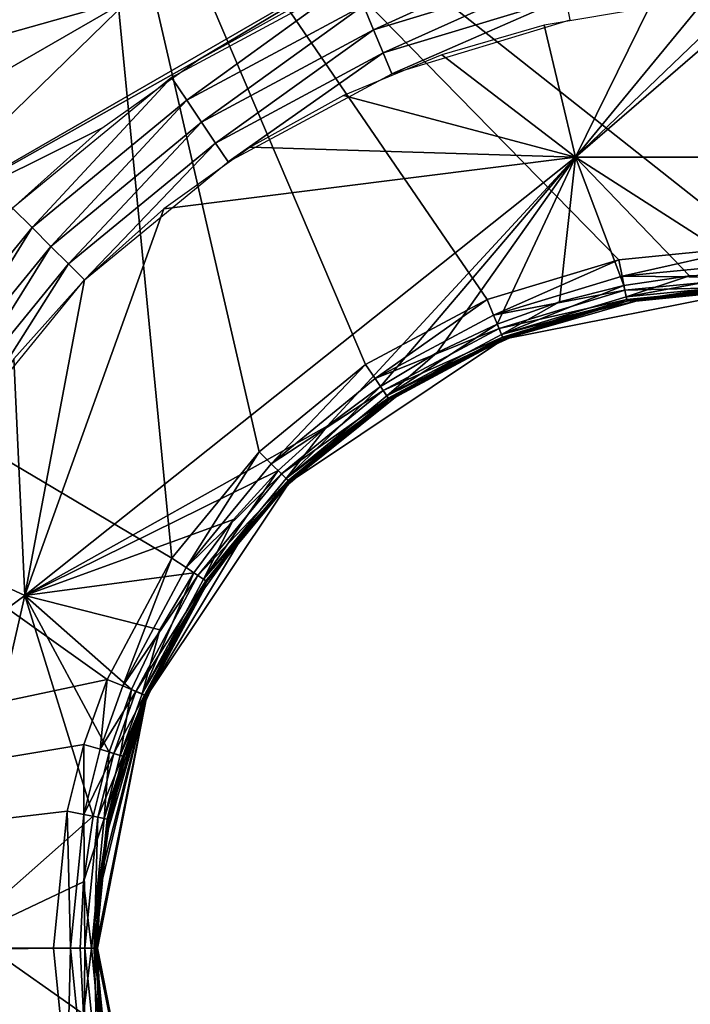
# Model space of a CAD drawing. Header units: inches. Extents: x -23.7 to 23.7, y -7.1 to 20.5.
# Tile 30 of 71: x -2 to -0.2, y -0.2 to 2.5. Entities that reach past the tile are written whole.
import ezdxf

# ---------------------------------------------------------------- set-up
doc = ezdxf.new("R2010")
doc.units = ezdxf.units.IN
doc.layers.get('0').update_dxf_attribs({"true_color": 0xc2ced6})

msp = doc.modelspace()

# ---------------------------------------------------------------- linework, layer by layer
for points in [[(-1.573, 1.0511), (-5.3744, 3.3084), (-1.7915, 3.3084), (-1.573, 1.0511)], [(-1.573, 1.0511), (-1.7478, 0.724), (-5.3744, 3.3084), (-1.573, 1.0511)], [(-5.3744, 3.3084), (-1.7478, 0.724), (-5.3744, -0.0456), (-5.3744, 3.3084)], [(-0.3691, 1.8555), (-0.724, 1.7478), (-1.7915, 3.3084), (-0.3691, 1.8555)], [(-1.0511, 1.573), (-1.7915, 3.3084), (-0.724, 1.7478), (-1.0511, 1.573)], [(0, 1.8918), (-0.3691, 1.8555), (-1.7915, 3.3084), (0, 1.8918)], [(-1.7915, 3.3084), (-1.0511, 1.573), (-1.3377, 1.3377), (-1.7915, 3.3084)], [(1.7915, 3.3084), (0, 1.8918), (-1.7915, 3.3084), (1.7915, 3.3084)], [(-1.573, 1.0511), (-1.7915, 3.3084), (-1.3377, 1.3377), (-1.573, 1.0511)], [(-2.3395, 1.9236), (-0.8108, 2.8064), (-1.687, 2.5586), (-2.3395, 1.9236)], [(-2.3395, 1.9236), (-1.5034, 2.3931), (-0.8108, 2.8064), (-2.3395, 1.9236)], [(-0.8108, 2.8064), (-1.5034, 2.3931), (-1.2261, 2.5465), (-0.8108, 2.8064)], [(-1.687, 2.5586), (-1.7989, 2.7526), (-2.5633, 2.3118), (-1.687, 2.5586)], [(-0.5393, 2.6988), (-1.057, 2.541), (-1.0295, 2.4747), (-0.5393, 2.6988)], [(-1.0295, 2.4747), (-0.5252, 2.6284), (-0.5393, 2.6988), (-1.0295, 2.4747)], [(-0.5252, 2.6284), (-1.0295, 2.4747), (-1.0036, 2.4126), (-0.5252, 2.6284)], [(-1.0036, 2.4126), (-0.512, 2.5623), (-0.5252, 2.6284), (-1.0036, 2.4126)], [(-1.0856, 2.6096), (-1.5746, 2.3468), (-1.5333, 2.2852), (-1.0856, 2.6096)], [(-1.5333, 2.2852), (-1.057, 2.541), (-1.0856, 2.6096), (-1.5333, 2.2852)], [(-2.5633, 2.3118), (-2.4514, 2.1177), (-1.687, 2.5586), (-2.5633, 2.3118)], [(-1.687, 2.5586), (-2.4514, 2.1177), (-2.3395, 1.9236), (-1.687, 2.5586)], [(-0.512, 2.5623), (-1.0036, 2.4126), (-0.9802, 2.3562), (-0.512, 2.5623)], [(-0.9802, 2.3562), (-0.5, 2.5023), (-0.512, 2.5623), (-0.9802, 2.3562)], [(0.0001, 2.5514), (-0.0479, 2.551), (-0.4855, 2.132), (0.0001, 2.5514)], [(0.4874, 2.1315), (0.0001, 2.5514), (-0.4855, 2.132), (0.4874, 2.1315)], [(-0.0479, 2.551), (-0.1438, 2.5475), (-0.4855, 2.132), (-0.0479, 2.551)], [(-1.057, 2.541), (-1.5333, 2.2852), (-1.4934, 2.2257), (-1.057, 2.541)], [(-1.4934, 2.2257), (-1.0295, 2.4747), (-1.057, 2.541), (-1.4934, 2.2257)], [(-0.287, 2.5355), (-0.5703, 2.4874), (-0.4855, 2.132), (-0.287, 2.5355)], [(-0.4855, 2.132), (-0.1438, 2.5475), (-0.287, 2.5355), (-0.4855, 2.132)], [(-1.0295, 2.4747), (-1.4934, 2.2257), (-1.4559, 2.1699), (-1.0295, 2.4747)], [(-1.4559, 2.1699), (-1.0036, 2.4126), (-1.0295, 2.4747), (-1.4559, 2.1699)], [(-0.5703, 2.4874), (-0.8461, 2.4077), (-0.4855, 2.132), (-0.5703, 2.4874)], [(-1.5034, 2.3931), (-2.3395, 1.9236), (-1.7618, 2.2097), (-1.5034, 2.3931)], [(-1.0036, 2.4126), (-1.4559, 2.1699), (-1.4219, 2.1192), (-1.0036, 2.4126)], [(-1.4219, 2.1192), (-0.9802, 2.3562), (-1.0036, 2.4126), (-1.4219, 2.1192)], [(-0.4855, 2.132), (-0.8461, 2.4077), (-1.1111, 2.2977), (-0.4855, 2.132)], [(-1.5746, 2.3468), (-2.0023, 1.9941), (-1.9498, 1.9418), (-1.5746, 2.3468)], [(-1.9498, 1.9418), (-1.5333, 2.2852), (-1.5746, 2.3468), (-1.9498, 1.9418)], [(-1.5333, 2.2852), (-1.9498, 1.9418), (-1.8991, 1.8913), (-1.5333, 2.2852)], [(-1.8991, 1.8913), (-1.4934, 2.2257), (-1.5333, 2.2852), (-1.8991, 1.8913)], [(-1.1111, 2.2977), (-1.3618, 2.1587), (-0.4855, 2.132), (-1.1111, 2.2977)], [(-2.0023, 1.9941), (-1.7618, 2.2097), (-2.3395, 1.9236), (-2.0023, 1.9941)], [(-1.4934, 2.2257), (-1.8991, 1.8913), (-1.8515, 1.8439), (-1.4934, 2.2257)], [(-1.8515, 1.8439), (-1.4559, 2.1699), (-1.4934, 2.2257), (-1.8515, 1.8439)], [(-1.4559, 2.1699), (-1.8515, 1.8439), (-1.8083, 1.8008), (-1.4559, 2.1699)], [(-1.8083, 1.8008), (-1.4219, 2.1192), (-1.4559, 2.1699), (-1.8083, 1.8008)], [(-1.3618, 2.1587), (-1.5952, 1.9926), (-0.4855, 2.132), (-1.3618, 2.1587)], [(-1.5952, 1.9926), (-1.9693, 0.9502), (-0.4855, 2.132), (-1.5952, 1.9926)], [(-1.9693, 0.9502), (-1.1549, 1.4072), (-0.4855, 2.132), (-1.9693, 0.9502)], [(-1.0114, 1.5136), (-0.4855, 2.132), (-1.1549, 1.4072), (-1.0114, 1.5136)], [(-0.4855, 2.132), (-1.0114, 1.5136), (-0.8581, 1.6055), (-0.4855, 2.132)], [(-0.4855, 2.132), (-0.8581, 1.6055), (-0.6967, 1.6819), (-0.4855, 2.132)], [(-0.6967, 1.6819), (-0.5284, 1.7421), (-0.4855, 2.132), (-0.6967, 1.6819)], [(-0.4855, 2.132), (-0.5284, 1.7421), (-0.3552, 1.7855), (-0.4855, 2.132)], [(-0.1784, 1.8117), (0, 1.8204), (-0.4855, 2.132), (-0.1784, 1.8117)], [(-0.4855, 2.132), (0, 1.8204), (0.4874, 2.1315), (-0.4855, 2.132)], [(-0.1784, 1.8117), (-0.4855, 2.132), (-0.3552, 1.7855), (-0.1784, 1.8117)], [(-2.2909, 1.5243), (-1.9498, 1.9418), (-2.0023, 1.9941), (-2.2909, 1.5243)], [(-1.9693, 0.9502), (-1.5952, 1.9926), (-1.8083, 1.8008), (-1.9693, 0.9502)], [(-1.9498, 1.9418), (-2.2909, 1.5243), (-2.2314, 1.4847), (-1.9498, 1.9418)], [(-2.2314, 1.4847), (-1.8991, 1.8913), (-1.9498, 1.9418), (-2.2314, 1.4847)], [(-1.8991, 1.8913), (-2.2314, 1.4847), (-2.1756, 1.4476), (-1.8991, 1.8913)], [(-2.1756, 1.4476), (-1.8515, 1.8439), (-1.8991, 1.8913), (-2.1756, 1.4476)], [(-0.3602, 1.8107), (-0.3691, 1.8555), (0, 1.8918), (-0.3602, 1.8107)], [(0, 1.8918), (0, 1.8462), (-0.3602, 1.8107), (0, 1.8918)], [(-1.8515, 1.8439), (-2.1756, 1.4476), (-2.1249, 1.4138), (-1.8515, 1.8439)], [(-2.1249, 1.4138), (-1.8083, 1.8008), (-1.8515, 1.8439), (-2.1249, 1.4138)], [(-0.7065, 1.7056), (-0.724, 1.7478), (-0.3691, 1.8555), (-0.7065, 1.7056)], [(-0.3691, 1.8555), (-0.3602, 1.8107), (-0.7065, 1.7056), (-0.3691, 1.8555)], [(-0.3602, 1.8107), (0, 1.8462), (0, 1.8076), (-0.3602, 1.8107)], [(-0.7065, 1.7056), (-0.3602, 1.8107), (-0.3526, 1.7729), (-0.7065, 1.7056)], [(0, 1.8076), (-0.3526, 1.7729), (-0.3602, 1.8107), (0, 1.8076)], [(-0.3492, 1.7554), (-0.1784, 1.8117), (-0.3552, 1.7855), (-0.3492, 1.7554)], [(-0.3526, 1.7729), (0, 1.8076), (0, 1.7821), (-0.3526, 1.7729)], [(-0.3492, 1.7554), (0, 1.7898), (0, 1.8204), (-0.3492, 1.7554)], [(-0.3492, 1.7554), (0, 1.8204), (-0.1784, 1.8117), (-0.3492, 1.7554)], [(-1.9986, 1.5878), (-1.9693, 0.9502), (-1.8083, 1.8008), (-1.9986, 1.5878)], [(-0.6849, 1.6535), (-0.3492, 1.7554), (-0.3552, 1.7855), (-0.6849, 1.6535)], [(-0.3552, 1.7855), (-0.5284, 1.7421), (-0.6849, 1.6535), (-0.3552, 1.7855)], [(0, 1.7821), (-0.3477, 1.7479), (-0.3526, 1.7729), (0, 1.7821)], [(-0.3492, 1.7554), (-0.3469, 1.7441), (0, 1.7898), (-0.3492, 1.7554)], [(-0.3228, 1.7441), (-0.3477, 1.7479), (0, 1.7821), (-0.3228, 1.7441)], [(0, 1.7898), (-0.3469, 1.7441), (-0.1743, 1.7697), (0, 1.7898)], [(0, 1.7821), (-0.1594, 1.7666), (-0.3228, 1.7441), (0, 1.7821)], [(-0.3526, 1.7729), (-0.6917, 1.67), (-0.7065, 1.7056), (-0.3526, 1.7729)], [(-0.6917, 1.67), (-0.3526, 1.7729), (-0.3477, 1.7479), (-0.6917, 1.67)], [(-0.3469, 1.7441), (-0.3492, 1.7554), (-0.6849, 1.6535), (-0.3469, 1.7441)], [(-0.3469, 1.7441), (-0.6797, 1.6408), (0, 1.776), (-0.3469, 1.7441)], [(-0.3228, 1.7441), (0, 1.776), (-0.6797, 1.6408), (-0.3228, 1.7441)], [(0, 1.776), (-0.1743, 1.7697), (-0.3469, 1.7441), (0, 1.776)], [(-0.1594, 1.7666), (0, 1.776), (-0.3228, 1.7441), (-0.1594, 1.7666)], [(-1.0257, 1.535), (-1.0511, 1.573), (-0.724, 1.7478), (-1.0257, 1.535)], [(-0.724, 1.7478), (-0.7065, 1.7056), (-1.0257, 1.535), (-0.724, 1.7478)], [(-0.6849, 1.6535), (-0.5284, 1.7421), (-0.6967, 1.6819), (-0.6849, 1.6535)], [(-0.3477, 1.7479), (-0.682, 1.6465), (-0.6917, 1.67), (-0.3477, 1.7479)], [(-0.6849, 1.6535), (-0.6805, 1.6429), (-0.3469, 1.7441), (-0.6849, 1.6535)], [(-0.6529, 1.6492), (-0.682, 1.6465), (-0.3477, 1.7479), (-0.6529, 1.6492)], [(-0.3469, 1.7441), (-0.6805, 1.6429), (-0.5162, 1.7017), (-0.3469, 1.7441)], [(-0.6797, 1.6408), (-0.3469, 1.7441), (-0.5162, 1.7017), (-0.6797, 1.6408)], [(-0.4881, 1.7053), (-0.3228, 1.7441), (-0.6797, 1.6408), (-0.4881, 1.7053)], [(-0.3477, 1.7479), (-0.4881, 1.7053), (-0.6529, 1.6492), (-0.3477, 1.7479)], [(-0.3477, 1.7479), (-0.3228, 1.7441), (-0.4881, 1.7053), (-0.3477, 1.7479)], [(-1.0257, 1.535), (-0.7065, 1.7056), (-0.6917, 1.67), (-1.0257, 1.535)], [(-0.6797, 1.6408), (-0.5162, 1.7017), (-0.6805, 1.6429), (-0.6797, 1.6408)], [(-0.6797, 1.6408), (-0.6529, 1.6492), (-0.4881, 1.7053), (-0.6797, 1.6408)], [(-0.9943, 1.4881), (-0.6849, 1.6535), (-0.6967, 1.6819), (-0.9943, 1.4881)], [(-0.6967, 1.6819), (-0.8581, 1.6055), (-0.9943, 1.4881), (-0.6967, 1.6819)], [(-0.6917, 1.67), (-1.0042, 1.503), (-1.0257, 1.535), (-0.6917, 1.67)], [(-1.0042, 1.503), (-0.6917, 1.67), (-0.682, 1.6465), (-1.0042, 1.503)], [(-0.682, 1.6465), (-0.9901, 1.4818), (-1.0042, 1.503), (-0.682, 1.6465)], [(-0.6805, 1.6429), (-0.6849, 1.6535), (-0.9943, 1.4881), (-0.6805, 1.6429)], [(-0.9706, 1.4846), (-0.9901, 1.4818), (-0.682, 1.6465), (-0.9706, 1.4846)], [(-0.682, 1.6465), (-0.8147, 1.5756), (-0.9706, 1.4846), (-0.682, 1.6465)], [(-0.8147, 1.5756), (-0.6529, 1.6492), (-0.6797, 1.6408), (-0.8147, 1.5756)], [(-0.682, 1.6465), (-0.6529, 1.6492), (-0.8147, 1.5756), (-0.682, 1.6465)], [(-0.9706, 1.4846), (-0.6797, 1.6408), (-1.2558, 1.2558), (-0.9706, 1.4846)], [(-0.988, 1.4786), (-1.2558, 1.2558), (-0.6797, 1.6408), (-0.988, 1.4786)], [(-0.9943, 1.4881), (-0.988, 1.4786), (-0.6805, 1.6429), (-0.9943, 1.4881)], [(-0.6805, 1.6429), (-0.988, 1.4786), (-0.8383, 1.5683), (-0.6805, 1.6429)], [(-0.6797, 1.6408), (-0.8383, 1.5683), (-0.988, 1.4786), (-0.6797, 1.6408)], [(-0.9706, 1.4846), (-0.8147, 1.5756), (-0.6797, 1.6408), (-0.9706, 1.4846)], [(-0.6797, 1.6408), (-0.6805, 1.6429), (-0.8383, 1.5683), (-0.6797, 1.6408)], [(-0.9943, 1.4881), (-0.8581, 1.6055), (-1.0114, 1.5136), (-0.9943, 1.4881)], [(-1.9986, 1.5878), (-2.3014, 1.1043), (-1.9693, 0.9502), (-1.9986, 1.5878)], [(-1.3054, 1.3054), (-1.3377, 1.3377), (-1.0511, 1.573), (-1.3054, 1.3054)], [(-1.0511, 1.573), (-1.0257, 1.535), (-1.3054, 1.3054), (-1.0511, 1.573)], [(-1.3054, 1.3054), (-1.0257, 1.535), (-1.0042, 1.503), (-1.3054, 1.3054)], [(-1.2656, 1.2656), (-0.9943, 1.4881), (-1.0114, 1.5136), (-1.2656, 1.2656)], [(-1.0114, 1.5136), (-1.1549, 1.4072), (-1.2656, 1.2656), (-1.0114, 1.5136)], [(-1.0042, 1.503), (-1.2782, 1.2782), (-1.3054, 1.3054), (-1.0042, 1.503)], [(-1.2782, 1.2782), (-1.0042, 1.503), (-0.9901, 1.4818), (-1.2782, 1.2782)], [(-0.988, 1.4786), (-0.9943, 1.4881), (-1.2656, 1.2656), (-0.988, 1.4786)], [(-0.9901, 1.4818), (-1.2602, 1.2602), (-1.2782, 1.2782), (-0.9901, 1.4818)], [(-1.2656, 1.2656), (-1.2574, 1.2574), (-0.988, 1.4786), (-1.2656, 1.2656)], [(-1.2542, 1.2542), (-1.2602, 1.2602), (-0.9901, 1.4818), (-1.2542, 1.2542)], [(-0.988, 1.4786), (-1.2574, 1.2574), (-1.1281, 1.3746), (-0.988, 1.4786)], [(-1.2558, 1.2558), (-1.118, 1.3771), (-0.9706, 1.4846), (-1.2558, 1.2558)], [(-1.2558, 1.2558), (-0.988, 1.4786), (-1.1281, 1.3746), (-1.2558, 1.2558)], [(-0.9901, 1.4818), (-1.118, 1.3771), (-1.2542, 1.2542), (-0.9901, 1.4818)], [(-0.9901, 1.4818), (-0.9706, 1.4846), (-1.118, 1.3771), (-0.9901, 1.4818)], [(-1.1549, 1.4072), (-1.9693, 0.9502), (-1.2872, 1.2872), (-1.1549, 1.4072)], [(-1.2656, 1.2656), (-1.1549, 1.4072), (-1.2872, 1.2872), (-1.2656, 1.2656)], [(-1.1281, 1.3746), (-1.2574, 1.2574), (-1.2558, 1.2558), (-1.1281, 1.3746)], [(-1.118, 1.3771), (-1.2558, 1.2558), (-1.2542, 1.2542), (-1.118, 1.3771)], [(-1.535, 1.0257), (-1.573, 1.0511), (-1.3377, 1.3377), (-1.535, 1.0257)], [(-1.3377, 1.3377), (-1.3054, 1.3054), (-1.535, 1.0257), (-1.3377, 1.3377)], [(-1.535, 1.0257), (-1.3054, 1.3054), (-1.2782, 1.2782), (-1.535, 1.0257)], [(-1.4072, 1.1549), (-1.2872, 1.2872), (-1.9693, 0.9502), (-1.4072, 1.1549)], [(-1.2782, 1.2782), (-1.503, 1.0042), (-1.535, 1.0257), (-1.2782, 1.2782)], [(-1.503, 1.0042), (-1.2782, 1.2782), (-1.2602, 1.2602), (-1.503, 1.0042)], [(-1.4881, 0.9943), (-1.2656, 1.2656), (-1.2872, 1.2872), (-1.4881, 0.9943)], [(-1.2872, 1.2872), (-1.4072, 1.1549), (-1.4881, 0.9943), (-1.2872, 1.2872)], [(-1.4786, 0.988), (-1.6408, 0.6797), (-1.2558, 1.2558), (-1.4786, 0.988)], [(-1.3771, 1.118), (-1.2558, 1.2558), (-1.6408, 0.6797), (-1.3771, 1.118)], [(-1.2602, 1.2602), (-1.4818, 0.9901), (-1.503, 1.0042), (-1.2602, 1.2602)], [(-1.2574, 1.2574), (-1.2656, 1.2656), (-1.4881, 0.9943), (-1.2574, 1.2574)], [(-1.4881, 0.9943), (-1.4786, 0.988), (-1.2574, 1.2574), (-1.4881, 0.9943)], [(-1.3771, 1.118), (-1.4818, 0.9901), (-1.2602, 1.2602), (-1.3771, 1.118)], [(-1.2574, 1.2574), (-1.4786, 0.988), (-1.3746, 1.1281), (-1.2574, 1.2574)], [(-1.3746, 1.1281), (-1.4786, 0.988), (-1.2558, 1.2558), (-1.3746, 1.1281)], [(-1.2602, 1.2602), (-1.2542, 1.2542), (-1.3771, 1.118), (-1.2602, 1.2602)], [(-1.2558, 1.2558), (-1.3771, 1.118), (-1.2542, 1.2542), (-1.2558, 1.2558)], [(-1.3746, 1.1281), (-1.2558, 1.2558), (-1.2574, 1.2574), (-1.3746, 1.1281)], [(-1.4072, 1.1549), (-1.9693, 0.9502), (-1.5136, 1.0114), (-1.4072, 1.1549)], [(-1.4881, 0.9943), (-1.4072, 1.1549), (-1.5136, 1.0114), (-1.4881, 0.9943)], [(-1.6408, 0.6797), (-1.4846, 0.9706), (-1.3771, 1.118), (-1.6408, 0.6797)], [(-1.3771, 1.118), (-1.4846, 0.9706), (-1.4818, 0.9901), (-1.3771, 1.118)], [(-1.9693, 0.9502), (-2.3014, 1.1043), (-2.489, 0.5664), (-1.9693, 0.9502)], [(-1.7056, 0.7065), (-1.7478, 0.724), (-1.573, 1.0511), (-1.7056, 0.7065)], [(-1.573, 1.0511), (-1.535, 1.0257), (-1.7056, 0.7065), (-1.573, 1.0511)], [(-1.6055, 0.8581), (-1.5136, 1.0114), (-1.9693, 0.9502), (-1.6055, 0.8581)], [(-1.7056, 0.7065), (-1.535, 1.0257), (-1.503, 1.0042), (-1.7056, 0.7065)], [(-1.6535, 0.6849), (-1.4881, 0.9943), (-1.5136, 1.0114), (-1.6535, 0.6849)], [(-1.5136, 1.0114), (-1.6055, 0.8581), (-1.6535, 0.6849), (-1.5136, 1.0114)], [(-1.503, 1.0042), (-1.67, 0.6917), (-1.7056, 0.7065), (-1.503, 1.0042)], [(-1.67, 0.6917), (-1.503, 1.0042), (-1.4818, 0.9901), (-1.67, 0.6917)], [(-1.4818, 0.9901), (-1.6465, 0.682), (-1.67, 0.6917), (-1.4818, 0.9901)], [(-1.4786, 0.988), (-1.4881, 0.9943), (-1.6535, 0.6849), (-1.4786, 0.988)], [(-1.6535, 0.6849), (-1.6429, 0.6805), (-1.4786, 0.988), (-1.6535, 0.6849)], [(-1.5756, 0.8147), (-1.6465, 0.682), (-1.4818, 0.9901), (-1.5756, 0.8147)], [(-1.4786, 0.988), (-1.6429, 0.6805), (-1.5683, 0.8382), (-1.4786, 0.988)], [(-1.5683, 0.8382), (-1.6408, 0.6797), (-1.4786, 0.988), (-1.5683, 0.8382)], [(-1.4818, 0.9901), (-1.4846, 0.9706), (-1.5756, 0.8147), (-1.4818, 0.9901)], [(-1.6408, 0.6797), (-1.5756, 0.8147), (-1.4846, 0.9706), (-1.6408, 0.6797)], [(-2.489, 0.5664), (-2.1865, 0.0006), (-1.9693, 0.9502), (-2.489, 0.5664)], [(-1.7855, 0.3552), (-1.9693, 0.9502), (-2.1865, 0.0006), (-1.7855, 0.3552)], [(-1.9693, 0.9502), (-1.7855, 0.3552), (-1.7421, 0.5284), (-1.9693, 0.9502)], [(-1.6055, 0.8581), (-1.9693, 0.9502), (-1.6819, 0.6967), (-1.6055, 0.8581)], [(-1.9693, 0.9502), (-1.7421, 0.5284), (-1.6819, 0.6967), (-1.9693, 0.9502)], [(-1.6535, 0.6849), (-1.6055, 0.8581), (-1.6819, 0.6967), (-1.6535, 0.6849)], [(-1.5683, 0.8382), (-1.6429, 0.6805), (-1.6408, 0.6797), (-1.5683, 0.8382)], [(-1.6408, 0.6797), (-1.6492, 0.6529), (-1.5756, 0.8147), (-1.6408, 0.6797)], [(-1.6492, 0.6529), (-1.6465, 0.682), (-1.5756, 0.8147), (-1.6492, 0.6529)], [(-1.8104, 0.5492), (-5.3744, -0.0456), (-1.7478, 0.724), (-1.8104, 0.5492)], [(-1.7667, 0.5359), (-1.8104, 0.5492), (-1.7478, 0.724), (-1.7667, 0.5359)], [(-1.7478, 0.724), (-1.7056, 0.7065), (-1.7667, 0.5359), (-1.7478, 0.724)], [(-1.7667, 0.5359), (-1.7056, 0.7065), (-1.67, 0.6917), (-1.7667, 0.5359)], [(-1.67, 0.6917), (-1.7298, 0.5247), (-1.7667, 0.5359), (-1.67, 0.6917)], [(-1.6819, 0.6967), (-1.7421, 0.5284), (-1.7127, 0.5195), (-1.6819, 0.6967)], [(-1.7298, 0.5247), (-1.67, 0.6917), (-1.6465, 0.682), (-1.7298, 0.5247)], [(-1.7127, 0.5195), (-1.6535, 0.6849), (-1.6819, 0.6967), (-1.7127, 0.5195)], [(-1.6408, 0.6797), (-1.7697, 0.1742), (-1.7783, 0), (-1.6408, 0.6797)], [(-1.7783, 0), (-1.7738, 0), (-1.6408, 0.6797), (-1.7783, 0)], [(-1.6408, 0.6797), (-1.7738, 0), (-1.7666, 0.1594), (-1.6408, 0.6797)], [(-1.7697, 0.1742), (-1.6408, 0.6797), (-1.7441, 0.3469), (-1.7697, 0.1742)], [(-1.6408, 0.6797), (-1.7666, 0.1594), (-1.7441, 0.3228), (-1.6408, 0.6797)], [(-1.7441, 0.3469), (-1.6408, 0.6797), (-1.7017, 0.5162), (-1.7441, 0.3469)], [(-1.6408, 0.6797), (-1.7441, 0.3228), (-1.7053, 0.4881), (-1.6408, 0.6797)], [(-1.6465, 0.682), (-1.7054, 0.5173), (-1.7298, 0.5247), (-1.6465, 0.682)], [(-1.6429, 0.6805), (-1.6535, 0.6849), (-1.7127, 0.5195), (-1.6429, 0.6805)], [(-1.7127, 0.5195), (-1.7017, 0.5162), (-1.6429, 0.6805), (-1.7127, 0.5195)], [(-1.7053, 0.4881), (-1.7054, 0.5173), (-1.6465, 0.682), (-1.7053, 0.4881)], [(-1.6465, 0.682), (-1.6492, 0.6529), (-1.7053, 0.4881), (-1.6465, 0.682)], [(-1.6408, 0.6797), (-1.7053, 0.4881), (-1.6492, 0.6529), (-1.6408, 0.6797)], [(-1.7017, 0.5162), (-1.6408, 0.6797), (-1.6429, 0.6805), (-1.7017, 0.5162)], [(-5.3744, -0.0456), (-1.8104, 0.5492), (-1.8555, 0.3691), (-5.3744, -0.0456)], [(-1.8107, 0.3602), (-1.8555, 0.3691), (-1.8104, 0.5492), (-1.8107, 0.3602)], [(-1.8104, 0.5492), (-1.7667, 0.5359), (-1.8107, 0.3602), (-1.8104, 0.5492)], [(-1.8107, 0.3602), (-1.7667, 0.5359), (-1.7298, 0.5247), (-1.8107, 0.3602)], [(-1.7298, 0.5247), (-1.7729, 0.3526), (-1.8107, 0.3602), (-1.7298, 0.5247)], [(-1.7421, 0.5284), (-1.7855, 0.3552), (-1.7554, 0.3492), (-1.7421, 0.5284)], [(-1.7729, 0.3526), (-1.7298, 0.5247), (-1.7054, 0.5173), (-1.7729, 0.3526)], [(-1.7054, 0.5173), (-1.7479, 0.3477), (-1.7729, 0.3526), (-1.7054, 0.5173)], [(-1.7554, 0.3492), (-1.7127, 0.5195), (-1.7421, 0.5284), (-1.7554, 0.3492)], [(-1.7017, 0.5162), (-1.7127, 0.5195), (-1.7554, 0.3492), (-1.7017, 0.5162)], [(-1.7554, 0.3492), (-1.7441, 0.3469), (-1.7017, 0.5162), (-1.7554, 0.3492)], [(-1.7441, 0.3228), (-1.7479, 0.3477), (-1.7054, 0.5173), (-1.7441, 0.3228)], [(-1.7054, 0.5173), (-1.7053, 0.4881), (-1.7441, 0.3228), (-1.7054, 0.5173)], [(-1.8555, 0.3691), (-1.8918, 0), (-5.3744, -0.0456), (-1.8555, 0.3691)], [(-2.1865, 0.0006), (-1.8117, 0.1784), (-1.7855, 0.3552), (-2.1865, 0.0006)], [(-1.8462, 0), (-1.8918, 0), (-1.8555, 0.3691), (-1.8462, 0)], [(-1.8555, 0.3691), (-1.8107, 0.3602), (-1.8462, 0), (-1.8555, 0.3691)], [(-1.8076, 0), (-1.8462, 0), (-1.8107, 0.3602), (-1.8076, 0)], [(-1.7554, 0.3492), (-1.7855, 0.3552), (-1.8117, 0.1784), (-1.7554, 0.3492)], [(-1.7554, 0.3492), (-1.8117, 0.1784), (-1.7898, 0), (-1.7554, 0.3492)], [(-1.8107, 0.3602), (-1.7729, 0.3526), (-1.8076, 0), (-1.8107, 0.3602)], [(-1.7821, 0), (-1.8076, 0), (-1.7729, 0.3526), (-1.7821, 0)], [(-1.7441, 0.3469), (-1.7554, 0.3492), (-1.7898, 0), (-1.7441, 0.3469)], [(-1.7898, 0), (-1.7783, 0), (-1.7441, 0.3469), (-1.7898, 0)], [(-1.7729, 0.3526), (-1.7479, 0.3477), (-1.7821, 0), (-1.7729, 0.3526)], [(-1.7666, 0.1594), (-1.7821, 0), (-1.7479, 0.3477), (-1.7666, 0.1594)], [(-1.7697, 0.1742), (-1.7441, 0.3469), (-1.7783, 0), (-1.7697, 0.1742)], [(-1.7479, 0.3477), (-1.7441, 0.3228), (-1.7666, 0.1594), (-1.7479, 0.3477)], [(-1.8204, 0), (-1.8117, 0.1784), (-2.1865, 0.0006), (-1.8204, 0)], [(-1.7898, 0), (-1.8117, 0.1784), (-1.8204, 0), (-1.7898, 0)], [(-1.7738, 0), (-1.7821, 0), (-1.7666, 0.1594), (-1.7738, 0)], [(-2.0645, 0), (-2.1395, -0.4563), (-1.8117, -0.1784), (-2.0645, 0)], [(-1.8204, 0), (-2.0645, 0), (-1.8117, -0.1784), (-1.8204, 0)], [(-1.8555, -0.3691), (-1.8918, 0), (-1.8462, 0), (-1.8555, -0.3691)], [(-1.8462, 0), (-1.8107, -0.3602), (-1.8555, -0.3691), (-1.8462, 0)], [(-1.8107, -0.3602), (-1.8462, 0), (-1.8076, 0), (-1.8107, -0.3602)], [(-1.7898, 0), (-1.8204, 0), (-1.8117, -0.1784), (-1.7898, 0)], [(-1.8117, -0.1784), (-1.7554, -0.3492), (-1.7898, 0), (-1.8117, -0.1784)], [(-1.8076, 0), (-1.7729, -0.3526), (-1.8107, -0.3602), (-1.8076, 0)], [(-1.7729, -0.3526), (-1.8076, 0), (-1.7821, 0), (-1.7729, -0.3526)], [(-1.7783, 0), (-1.7898, 0), (-1.7554, -0.3492), (-1.7783, 0)], [(-1.7821, 0), (-1.7479, -0.3477), (-1.7729, -0.3526), (-1.7821, 0)], [(-1.7821, 0), (-1.7666, -0.1594), (-1.7479, -0.3477), (-1.7821, 0)], [(-1.7821, 0), (-1.7738, 0), (-1.7666, -0.1594), (-1.7821, 0)], [(-1.7783, 0), (-1.7697, -0.1742), (-1.6408, -0.6797), (-1.7783, 0)], [(-1.6408, -0.6797), (-1.7738, 0), (-1.7783, 0), (-1.6408, -0.6797)], [(-1.7554, -0.3492), (-1.7441, -0.3469), (-1.7783, 0), (-1.7554, -0.3492)], [(-1.7783, 0), (-1.7441, -0.3469), (-1.7697, -0.1742), (-1.7783, 0)], [(-1.7738, 0), (-1.6408, -0.6797), (-1.7666, -0.1594), (-1.7738, 0)], [(-1.8555, -0.3691), (-5.3744, -0.0456), (-1.8918, 0), (-1.8555, -0.3691)]]:
    msp.add_lwpolyline(points)

doc.saveas('drawing.dxf')
